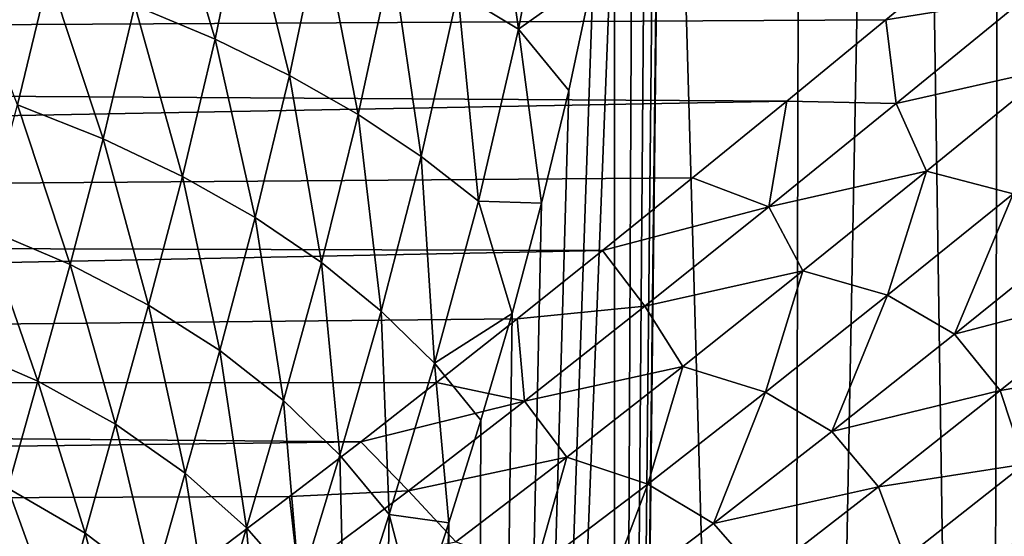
# Model space of a CAD drawing. Header units: metres. Extents: x -105 to 105, y -71 to 59.
# Tile 89 of 117: x -24.91 to -14.49, y -13.44 to -7.97. Entities that reach past the tile are written whole.
import ezdxf

# ---------------------------------------------------------------- set-up
doc = ezdxf.new("R2010")
doc.units = ezdxf.units.M
doc.layers.add('solid_WAMAS_150_SW0001', color=7, linetype='CONTINUOUS')

msp = doc.modelspace()

# ---------------------------------------------------------------- linework, layer by layer
at = {"layer": 'solid_WAMAS_150_SW0001'}
for points in [[(-18.081575, 0, -20.464663), (-16.611671, 16.249998, -22.157619), (-16.766279, -45.799999, -21.994583)], [(-15.593636, 16.25, -23.156759), (-14.660751, -45.799999, -23.971804), (-16.766279, -45.799999, -21.994583)], [(-16.611671, 16.249998, -22.157619), (-15.593636, 16.25, -23.156759), (-16.766279, -45.799999, -21.994583)], [(-15.593636, 16.25, -23.156759), (-14.508892, 16.25, -24.096346), (-14.660751, -45.799999, -23.971804)], [(-13.367427, 16.25, -24.966621), (-12.324017, -45.799999, -25.669542), (-14.660751, -45.799999, -23.971804)], [(-14.508892, 16.25, -24.096346), (-13.367427, 16.25, -24.966621), (-14.660751, -45.799999, -23.971804)], [(-18.081575, 0, -20.464663), (-16.766279, -45.799999, -21.994583), (-18.607391, -45.799999, -19.76906)], [(-18.103168, -1.259185, -20.437153), (-18.081575, 0, -20.464663), (-18.607391, -45.799999, -19.76906)], [(-18.168043, -2.519532, -20.353979), (-18.103168, -1.259185, -20.437153), (-18.607391, -45.799999, -19.76906)], [(-18.275698, -3.777761, -20.214199), (-18.168043, -2.519532, -20.353979), (-18.607391, -45.799999, -19.76906)], [(-18.424809, -5.029904, -20.016861), (-18.275698, -3.777761, -20.214199), (-18.607391, -45.799999, -19.76906)], [(-18.613527, -6.273252, -19.760612), (-18.424809, -5.029904, -20.016861), (-18.607391, -45.799999, -19.76906)], [(-20.270632, -7.679446, -17.69874), (-19.938818, -5.850597, -18.259584), (-19.630005, -8.069875, -18.372055)], [(-19.938818, -5.850597, -18.259584), (-19.267017, -6.151099, -18.939228), (-19.630005, -8.069875, -18.372055)], [(-19.630005, -8.069875, -18.372055), (-19.267017, -6.151099, -18.939228), (-18.839272, -7.504459, -19.444008)], [(-23.689154, -7.819186, -15.370909), (-23.386007, -6.339882, -16.009693), (-22.839794, -8.173778, -15.620214)], [(-23.386007, -6.339882, -16.009693), (-22.5242, -6.641456, -16.281326), (-22.839794, -8.173778, -15.620214)], [(-18.613527, -6.273252, -19.760612), (-18.607391, -45.799999, -19.76906), (-20.155054, -45.799999, -17.330334)], [(-18.839272, -7.504459, -19.444008), (-18.613527, -6.273252, -19.760612), (-20.155054, -45.799999, -17.330334)], [(-14.650541, -7.070581, 15.184511), (-90, -6.409947, 15.474982), (-90, -8.375, 14.505925)], [(-22.839794, -8.173778, -15.620214), (-22.5242, -6.641456, -16.281326), (-22.051731, -8.558288, -15.973513)], [(-22.5242, -6.641456, -16.281326), (-21.717712, -6.965239, -16.653378), (-22.051731, -8.558288, -15.973513)], [(-22.051731, -8.558288, -15.973513), (-21.717712, -6.965239, -16.653378), (-21.324957, -8.972718, -16.430805)], [(-21.717712, -6.965239, -16.653378), (-20.96653, -7.311234, -17.125847), (-21.324957, -8.972718, -16.430805)], [(-15.742915, -7.970674, 14.731967), (-14.650541, -7.070581, 15.184511), (-90, -8.375, 14.505925)], [(-14.26101, -7.728621, 14.893725), (-14.650541, -7.070581, 15.184511), (-15.742915, -7.970674, 14.731967)], [(-25.571808, -7.19974, -15.18427), (-24.599823, -7.494508, -15.225595), (-24.931385, -8.870945, -14.481498)], [(-21.324957, -8.972718, -16.430805), (-20.96653, -7.311234, -17.125847), (-20.65946, -9.417072, -16.992096)], [(-20.96653, -7.311234, -17.125847), (-20.270632, -7.679446, -17.69874), (-20.65946, -9.417072, -16.992096)], [(-24.931385, -8.870945, -14.481498), (-24.599823, -7.494508, -15.225595), (-24.024599, -9.229448, -14.600296)], [(-24.599823, -7.494508, -15.225595), (-23.689154, -7.819186, -15.370909), (-24.024599, -9.229448, -14.600296)], [(-19.09848, -8.718689, -19.065929), (-18.839272, -7.504459, -19.444008), (-20.155054, -45.799999, -17.330334)], [(-19.630005, -8.069875, -18.372055), (-18.839272, -7.504459, -19.444008), (-19.09848, -8.718689, -19.065929)], [(-20.65946, -9.417072, -16.992096), (-20.270632, -7.679446, -17.69874), (-20.055231, -9.891354, -17.657383)], [(-20.270632, -7.679446, -17.69874), (-19.630005, -8.069875, -18.372055), (-20.055231, -9.891354, -17.657383)], [(-14.26101, -7.728621, 14.893725), (-15.742915, -7.970674, 14.731967), (-15.634896, -8.854316, 14.256967)], [(-14.26101, -7.728621, 14.893725), (-15.634896, -8.854316, 14.256967), (-13.974997, -8.482567, 14.583781)], [(-24.024599, -9.229448, -14.600296), (-23.689154, -7.819186, -15.370909), (-23.186371, -9.626869, -14.826349)], [(-23.689154, -7.819186, -15.370909), (-22.839794, -8.173778, -15.620214), (-23.186371, -9.626869, -14.826349)], [(-16.790264, -8.829413, 14.233902), (-15.742915, -7.970674, 14.731967), (-90, -8.375, 14.505925)], [(-15.634896, -8.854316, 14.256967), (-15.742915, -7.970674, 14.731967), (-16.790264, -8.829413, 14.233902)], [(-20.055231, -9.891354, -17.657383), (-19.630005, -8.069875, -18.372055), (-19.386856, -9.911582, -18.625372)], [(-19.630005, -8.069875, -18.372055), (-19.09848, -8.718689, -19.065929), (-19.386856, -9.911582, -18.625372)], [(-23.186371, -9.626869, -14.826349), (-22.839794, -8.173778, -15.620214), (-22.416712, -10.0632, -15.159654)], [(-22.839794, -8.173778, -15.620214), (-22.051731, -8.558288, -15.973513), (-22.416712, -10.0632, -15.159654)], [(-16.790264, -8.829413, 14.233902), (-90, -8.375, 14.505925), (-90, -10.196754, 13.288669)], [(-15.634896, -8.854316, 14.256967), (-15.313177, -9.573384, 13.906974), (-13.974997, -8.482567, 14.583781)], [(-13.974997, -8.482567, 14.583781), (-15.313177, -9.573384, 13.906974), (-14.39708, -9.813291, 13.932635)], [(-22.416712, -10.0632, -15.159654), (-22.051731, -8.558288, -15.973513), (-21.715639, -10.53843, -15.600208)], [(-22.051731, -8.558288, -15.973513), (-21.324957, -8.972718, -16.430805), (-21.715639, -10.53843, -15.600208)], [(-19.386856, -9.911582, -18.625372), (-19.09848, -8.718689, -19.065929), (-20.155054, -45.799999, -17.330334)], [(-17.790619, -9.644294, 13.694894), (-16.790264, -8.829413, 14.233902), (-90, -10.196754, 13.288669)], [(-16.981274, -9.948057, 13.520289), (-16.790264, -8.829413, 14.233902), (-17.790619, -9.644294, 13.694894)], [(-15.634896, -8.854316, 14.256967), (-16.790264, -8.829413, 14.233902), (-16.981274, -9.948057, 13.520289)], [(-25.279303, -10.177071, -13.610395), (-24.931385, -8.870945, -14.481498), (-24.372942, -10.558502, -13.703907)], [(-24.931385, -8.870945, -14.481498), (-24.024599, -9.229448, -14.600296), (-24.372942, -10.558502, -13.703907)], [(-15.634896, -8.854316, 14.256967), (-16.981274, -9.948057, 13.520289), (-15.313177, -9.573384, 13.906974)], [(-21.715639, -10.53843, -15.600208), (-21.324957, -8.972718, -16.430805), (-21.083168, -11.052552, -16.148008)], [(-21.324957, -8.972718, -16.430805), (-20.65946, -9.417072, -16.992096), (-21.083168, -11.052552, -16.148008)], [(-24.372942, -10.558502, -13.703907), (-24.024599, -9.229448, -14.600296), (-23.543766, -10.989263, -13.907074)], [(-24.024599, -9.229448, -14.600296), (-23.186371, -9.626869, -14.826349), (-23.543766, -10.989263, -13.907074)], [(-21.083168, -11.052552, -16.148008), (-20.65946, -9.417072, -16.992096), (-20.51931, -11.605558, -16.803049)], [(-20.65946, -9.417072, -16.992096), (-20.055231, -9.891354, -17.657383), (-20.51931, -11.605558, -16.803049)], [(-16.981274, -9.948057, 13.520289), (-16.620592, -10.62844, 13.13347), (-15.313177, -9.573384, 13.906974)], [(-15.313177, -9.573384, 13.906974), (-16.620592, -10.62844, 13.13347), (-15.727173, -10.886071, 13.146442)], [(-15.313177, -9.573384, 13.906974), (-15.727173, -10.886071, 13.146442), (-14.39708, -9.813291, 13.932635)], [(-18.742458, -10.413411, 13.119579), (-17.790619, -9.644294, 13.694894), (-90, -10.196754, 13.288669)], [(-23.543766, -10.989263, -13.907074), (-23.186371, -9.626869, -14.826349), (-22.79178, -11.469346, -14.219895)], [(-23.186371, -9.626869, -14.826349), (-22.416712, -10.0632, -15.159654), (-22.79178, -11.469346, -14.219895)], [(-16.981274, -9.948057, 13.520289), (-17.790619, -9.644294, 13.694894), (-18.742458, -10.413411, 13.119579)], [(-20.51931, -11.605558, -16.803049), (-20.055231, -9.891354, -17.657383), (-19.698862, -11.077048, -18.12244)], [(-20.055231, -9.891354, -17.657383), (-19.386856, -9.911582, -18.625372), (-19.698862, -11.077048, -18.12244)], [(-14.39708, -9.813291, 13.932635), (-15.727173, -10.886071, 13.146442), (-15.016718, -11.29589, 13.111271)], [(-14.39708, -9.813291, 13.932635), (-15.016718, -11.29589, 13.111271), (-13.676871, -10.216194, 13.909961)], [(-19.698862, -11.077048, -18.12244), (-19.386856, -9.911582, -18.625372), (-20.155054, -45.799999, -17.330334)], [(-16.981274, -9.948057, 13.520289), (-18.742458, -10.413411, 13.119579), (-18.294498, -11.002065, 12.681242)], [(-16.981274, -9.948057, 13.520289), (-18.294498, -11.002065, 12.681242), (-16.620592, -10.62844, 13.13347)], [(-22.79178, -11.469346, -14.219895), (-22.416712, -10.0632, -15.159654), (-22.116999, -11.998745, -14.642367)], [(-22.416712, -10.0632, -15.159654), (-21.715639, -10.53843, -15.600208), (-22.116999, -11.998745, -14.642367)], [(-18.742458, -10.413411, 13.119579), (-90, -10.196754, 13.288669), (-90, -11.844039, 11.844039)], [(-25.624632, -11.400846, -12.617981), (-25.279303, -10.177071, -13.610395), (-24.714914, -11.795229, -12.689286)], [(-25.279303, -10.177071, -13.610395), (-24.372942, -10.558502, -13.703907), (-24.714914, -11.795229, -12.689286)], [(-13.676871, -10.216194, 13.909961), (-15.016718, -11.29589, 13.111271), (-13.202432, -10.821683, 13.805202)], [(-19.644852, -11.135509, 12.512511), (-18.742458, -10.413411, 13.119579), (-90, -11.844039, 11.844039)], [(-18.294498, -11.002065, 12.681242), (-18.742458, -10.413411, 13.119579), (-19.644852, -11.135509, 12.512511)], [(-24.714914, -11.795229, -12.689286), (-24.372942, -10.558502, -13.703907), (-23.89229, -12.250796, -12.871126)], [(-24.372942, -10.558502, -13.703907), (-23.543766, -10.989263, -13.907074), (-23.89229, -12.250796, -12.871126)], [(-22.116999, -11.998745, -14.642367), (-21.715639, -10.53843, -15.600208), (-21.519423, -12.577453, -15.17449)], [(-21.715639, -10.53843, -15.600208), (-21.083168, -11.052552, -16.148008), (-21.519423, -12.577453, -15.17449)], [(-18.294498, -11.002065, 12.681242), (-17.891428, -11.639855, 12.261482), (-16.620592, -10.62844, 13.13347)], [(-16.620592, -10.62844, 13.13347), (-17.891428, -11.639855, 12.261482), (-17.018286, -11.91283, 12.259424)], [(-16.620592, -10.62844, 13.13347), (-17.018286, -11.91283, 12.259424), (-15.727173, -10.886071, 13.146442)], [(-15.016718, -11.29589, 13.111271), (-14.533401, -11.892282, 12.99303), (-13.202432, -10.821683, 13.805202)], [(-12.974666, -11.629715, 13.609279), (-13.202432, -10.821683, 13.805202), (-14.533401, -11.892282, 12.99303)], [(-15.727173, -10.886071, 13.146442), (-17.018286, -11.91283, 12.259424), (-16.315807, -12.327741, 12.210609)], [(-15.727173, -10.886071, 13.146442), (-16.315807, -12.327741, 12.210609), (-15.016718, -11.29589, 13.111271)], [(-23.89229, -12.250796, -12.871126), (-23.543766, -10.989263, -13.907074), (-23.156736, -12.76757, -13.163507)], [(-23.543766, -10.989263, -13.907074), (-22.79178, -11.469346, -14.219895), (-23.156736, -12.76757, -13.163507)], [(-18.294498, -11.002065, 12.681242), (-19.644852, -11.135509, 12.512511), (-19.567953, -12.007574, 11.737474)], [(-18.294498, -11.002065, 12.681242), (-19.567953, -12.007574, 11.737474), (-17.891428, -11.639855, 12.261482)], [(-20.497309, -11.809815, 11.878163), (-19.644852, -11.135509, 12.512511), (-90, -11.844039, 11.844039)], [(-21.519423, -12.577453, -15.17449), (-21.083168, -11.052552, -16.148008), (-20.99906, -13.205464, -15.816259)], [(-21.083168, -11.052552, -16.148008), (-20.51931, -11.605558, -16.803049), (-20.99906, -13.205464, -15.816259)], [(-20.51931, -11.605558, -16.803049), (-19.698862, -11.077048, -18.12244), (-20.027847, -12.207819, -17.55864)], [(-19.567953, -12.007574, 11.737474), (-19.644852, -11.135509, 12.512511), (-20.497309, -11.809815, 11.878163)], [(-20.027847, -12.207819, -17.55864), (-19.698862, -11.077048, -18.12244), (-20.155054, -45.799999, -17.330334)], [(-15.016718, -11.29589, 13.111271), (-16.315807, -12.327741, 12.210609), (-14.533401, -11.892282, 12.99303)], [(-25.624632, -11.400846, -12.617981), (-24.714914, -11.795229, -12.689286), (-25.032375, -12.929163, -11.566566)], [(-23.156736, -12.76757, -13.163507), (-22.79178, -11.469346, -14.219895), (-22.508232, -13.345575, -13.566435)], [(-22.79178, -11.469346, -14.219895), (-22.116999, -11.998745, -14.642367), (-22.508232, -13.345575, -13.566435)], [(-20.99906, -13.205464, -15.816259), (-20.51931, -11.605558, -16.803049), (-20.365969, -13.295138, -16.937719)], [(-20.51931, -11.605558, -16.803049), (-20.027847, -12.207819, -17.55864), (-20.365969, -13.295138, -16.937719)], [(-19.567953, -12.007574, 11.737474), (-19.118881, -12.598791, 11.289572), (-17.891428, -11.639855, 12.261482)], [(-17.891428, -11.639855, 12.261482), (-19.118881, -12.598791, 11.289572), (-18.26326, -12.884266, 11.270502)], [(-17.891428, -11.639855, 12.261482), (-18.26326, -12.884266, 11.270502), (-17.018286, -11.91283, 12.259424)], [(-12.974666, -11.629715, 13.609279), (-14.533401, -11.892282, 12.99303), (-14.27749, -12.674545, 12.783214)], [(-21.300028, -12.436241, 11.220624), (-20.497309, -11.809815, 11.878163), (-90, -11.844039, 11.844039)], [(-21.300028, -12.436241, 11.220624), (-90, -11.844039, 11.844039), (-90, -13.288669, 10.196754)], [(-25.032375, -12.929163, -11.566566), (-24.714914, -11.795229, -12.689286), (-24.21365, -13.40237, -11.729924)], [(-24.714914, -11.795229, -12.689286), (-23.89229, -12.250796, -12.871126), (-24.21365, -13.40237, -11.729924)], [(-19.567953, -12.007574, 11.737474), (-20.497309, -11.809815, 11.878163), (-21.300028, -12.436241, 11.220624)], [(-17.018286, -11.91283, 12.259424), (-18.26326, -12.884266, 11.270502), (-17.566767, -13.30218, 11.207164)], [(-17.018286, -11.91283, 12.259424), (-17.566767, -13.30218, 11.207164), (-16.315807, -12.327741, 12.210609)], [(-16.315807, -12.327741, 12.210609), (-15.822495, -12.913761, 12.079597), (-14.533401, -11.892282, 12.99303)], [(-14.27749, -12.674545, 12.783214), (-14.533401, -11.892282, 12.99303), (-15.822495, -12.913761, 12.079597)], [(-22.508232, -13.345575, -13.566435), (-22.116999, -11.998745, -14.642367), (-21.946756, -13.984834, -14.079917)], [(-22.116999, -11.998745, -14.642367), (-21.519423, -12.577453, -15.17449), (-21.946756, -13.984834, -14.079917)], [(-19.567953, -12.007574, 11.737474), (-21.300028, -12.436241, 11.220624), (-20.793839, -12.954593, 10.687044)], [(-19.567953, -12.007574, 11.737474), (-20.793839, -12.954593, 10.687044), (-19.118881, -12.598791, 11.289572)], [(-24.21365, -13.40237, -11.729924), (-23.89229, -12.250796, -12.871126), (-23.492855, -13.950056, -12.002316)], [(-23.89229, -12.250796, -12.871126), (-23.156736, -12.76757, -13.163507), (-23.492855, -13.950056, -12.002316)], [(-20.365969, -13.295138, -16.937719), (-20.027847, -12.207819, -17.55864), (-20.155054, -45.799999, -17.330334)], [(-16.315807, -12.327741, 12.210609), (-17.566767, -13.30218, 11.207164), (-15.822495, -12.913761, 12.079597)], [(-22.053539, -13.015059, 10.543754), (-21.300028, -12.436241, 11.220624), (-90, -13.288669, 10.196754)], [(-20.793839, -12.954593, 10.687044), (-21.300028, -12.436241, 11.220624), (-22.053539, -13.015059, 10.543754)], [(-21.946756, -13.984834, -14.079917), (-21.519423, -12.577453, -15.17449), (-21.47229, -14.685364, -14.703959)], [(-21.519423, -12.577453, -15.17449), (-20.99906, -13.205464, -15.816259), (-21.47229, -14.685364, -14.703959)], [(-20.793839, -12.954593, 10.687044), (-20.295019, -13.495265, 10.217019), (-19.118881, -12.598791, 11.289572)], [(-19.118881, -12.598791, 11.289572), (-20.295019, -13.495265, 10.217019), (-19.453789, -13.789947, 10.179494)], [(-19.118881, -12.598791, 11.289572), (-19.453789, -13.789947, 10.179494), (-18.26326, -12.884266, 11.270502)], [(-14.27749, -12.674545, 12.783214), (-15.822495, -12.913761, 12.079597), (-15.538038, -13.669604, 11.858529)], [(-14.27749, -12.674545, 12.783214), (-15.538038, -13.669604, 11.858529), (-14.034894, -13.471863, 12.623149)], [(-23.492855, -13.950056, -12.002316), (-23.156736, -12.76757, -13.163507), (-22.869986, -14.572226, -12.383744)], [(-23.156736, -12.76757, -13.163507), (-22.508232, -13.345575, -13.566435), (-22.869986, -14.572226, -12.383744)], [(-18.26326, -12.884266, 11.270502), (-19.453789, -13.789947, 10.179494), (-18.76107, -14.208506, 10.101136)], [(-18.26326, -12.884266, 11.270502), (-18.76107, -14.208506, 10.101136), (-17.566767, -13.30218, 11.207164)], [(-17.566767, -13.30218, 11.207164), (-17.062298, -13.87654, 11.064302), (-15.822495, -12.913761, 12.079597)], [(-15.538038, -13.669604, 11.858529), (-15.822495, -12.913761, 12.079597), (-17.062298, -13.87654, 11.064302)], [(-22.758747, -13.546917, 9.851068), (-22.053539, -13.015059, 10.543754), (-90, -13.288669, 10.196754)], [(-25.306921, -13.950012, -10.346929), (-25.032375, -12.929163, -11.566566), (-24.489723, -14.434924, -10.495703)], [(-25.032375, -12.929163, -11.566566), (-24.21365, -13.40237, -11.729924), (-24.489723, -14.434924, -10.495703)], [(-21.963037, -13.831588, 9.528745), (-22.053539, -13.015059, 10.543754), (-22.758747, -13.546917, 9.851068)], [(-20.793839, -12.954593, 10.687044), (-22.053539, -13.015059, 10.543754), (-21.963037, -13.831588, 9.528745)], [(-20.793839, -12.954593, 10.687044), (-21.963037, -13.831588, 9.528745), (-20.295019, -13.495265, 10.217019)], [(-21.47229, -14.685364, -14.703959), (-20.99906, -13.205464, -15.816259), (-21.037777, -15.30921, -15.545802)], [(-20.99906, -13.205464, -15.816259), (-20.705219, -14.331156, -16.264685), (-21.037777, -15.30921, -15.545802)], [(-20.99906, -13.205464, -15.816259), (-20.365969, -13.295138, -16.937719), (-20.705219, -14.331156, -16.264685)], [(-22.758747, -13.546917, 9.851068), (-90, -13.288669, 10.196754), (-90, -14.505925, 8.375)], [(-20.365969, -13.295138, -16.937719), (-20.155054, -45.799999, -17.330334), (-21.384859, -45.799999, -14.716865)], [(-20.705219, -14.331156, -16.264685), (-20.365969, -13.295138, -16.937719), (-21.384859, -45.799999, -14.716865)], [(-17.566767, -13.30218, 11.207164), (-18.76107, -14.208506, 10.101136), (-17.062298, -13.87654, 11.064302)], [(-24.489723, -14.434924, -10.495703), (-24.21365, -13.40237, -11.729924), (-23.781994, -15.008721, -10.748763)], [(-24.21365, -13.40237, -11.729924), (-23.492855, -13.950056, -12.002316), (-23.781994, -15.008721, -10.748763)], [(-22.869986, -14.572226, -12.383744), (-22.508232, -13.345575, -13.566435), (-22.345034, -15.268888, -12.87421)], [(-22.508232, -13.345575, -13.566435), (-21.946756, -13.984834, -14.079917), (-22.345034, -15.268888, -12.87421)]]:
    msp.add_3dface(points, dxfattribs=at)

doc.saveas('drawing.dxf')
